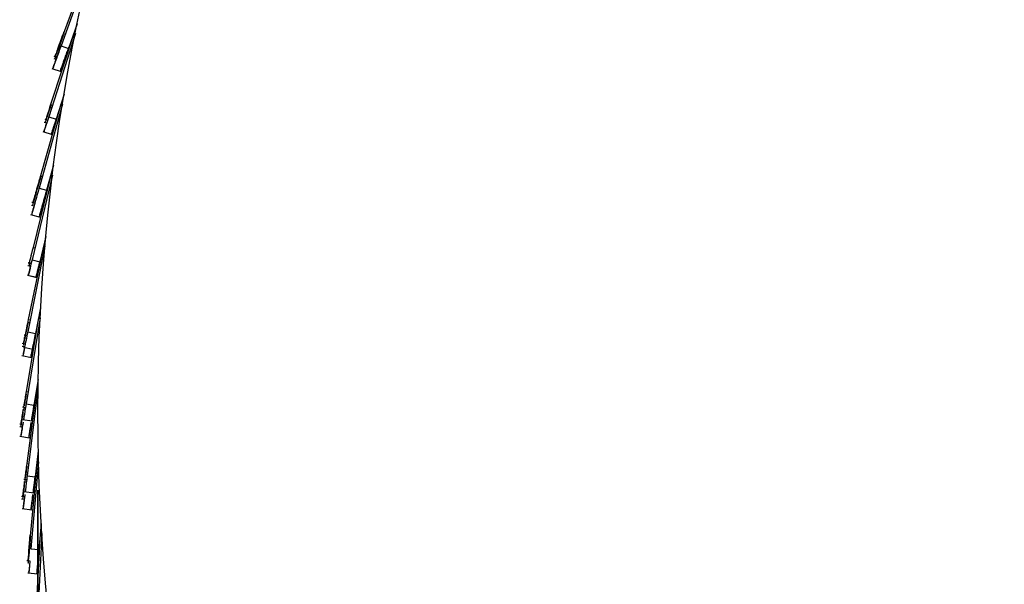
# Model space of a CAD drawing. Header units: millimetres. Extents: x 5 to 415, y 5 to 292.
# Tile 6 of 79: x 42 to 54, y 55 to 62. Entities that reach past the tile are written whole.
import ezdxf

# ---------------------------------------------------------------- set-up
doc = ezdxf.new("R2010")
doc.units = ezdxf.units.MM
doc.layers.add('CONTORNI', color=7, linetype='Continuous', lineweight=35)
doc.styles.add('SLDTEXTSTYLE0', font='TXT', dxfattribs={"width": 0.75})
doc.dimstyles.new('SLDDIMSTYLE0', dxfattribs={"dimtxt": 2.645833, "dimasz": 2, "dimexe": 0, "dimexo": 0.0625, "dimgap": 0.661458, "dimtad": 1, "dimdec": 1, "dimlfac": 10, "dimrnd": 1e-09, "dimzin": 12, "dimdsep": 46, "dimtxsty": 'SLDTEXTSTYLE0', "dimsah": 1, "dimcen": 0.09, "dimadec": 0, "dimazin": 3, "dimtfac": 1, "dimtdec": 1, "dimtofl": 0, "dimtmove": 0, "dimatfit": 3, "dimfxl": 0, "dimfrac": 2, "dimtolj": 1, "dimtzin": 12, "dimarcsym": 0})

# ---------------------------------------------------------------- blocks, each defined once
blk = doc.blocks.new('_D_4')
at = {"layer": 'CONTORNI', "color": 7}
for p, q in [((42.163, 55.928), (42.163, 20.577)), ((90.763, 55.928), (90.763, 20.577)), ((42.163, 21.577), (90.763, 21.577))]:
    blk.add_line(p, q, dxfattribs=at)
for points in [[(42.163, 21.577), (44.163, 21.327), (44.163, 21.827)], [(90.763, 21.577), (88.763, 21.827), (88.763, 21.327)]]:
    blk.add_solid(points, dxfattribs=at)
at = {"layer": 'CONTORNI', "color": 7, "char_height": 2.6458, "attachment_point": 1, "style": 'SLDTEXTSTYLE0'}
for s, insert in [('%%c', (61.864, 24.988)), ('486', (65.858, 24.988))]:
    blk.add_mtext(s, dxfattribs=dict(at, insert=insert))

msp = doc.modelspace()

# ---------------------------------------------------------------- linework, layer by layer
at = {"color": 7, "linetype": 'Continuous', "lineweight": 25}
for p, q in [((42.832, 62.647), (42.486, 61.713)), ((42.833, 62.598), (42.457, 61.558)), ((42.663, 61.835), (42.551, 61.524)), ((42.638, 61.712), (42.3, 60.659)), ((42.618, 61.711), (42.324, 60.815)), ((42.486, 61.713), (42.51, 61.705)), ((42.457, 61.558), (42.551, 61.524)), ((42.367, 61.428), (42.404, 61.414)), ((42.5, 61.386), (42.487, 61.349)), ((42.34, 61.272), (42.457, 61.23)), ((42.497, 60.943), (42.396, 60.628)), ((42.476, 60.819), (42.178, 59.754)), ((42.456, 60.818), (42.196, 59.911)), ((42.33, 60.813), (42.318, 60.779)), ((42.33, 60.813), (42.318, 60.779)), ((42.318, 60.779), (42.337, 60.773)), ((42.318, 60.779), (42.337, 60.773)), ((42.324, 60.815), (42.348, 60.807)), ((42.25, 60.628), (42.287, 60.616)), ((42.3, 60.659), (42.396, 60.628)), ((42.244, 60.592), (42.276, 60.582)), ((42.244, 60.592), (42.276, 60.582)), ((42.227, 60.472), (42.346, 60.434)), ((42.363, 60.045), (42.274, 59.727)), ((42.348, 59.92), (42.089, 58.846)), ((42.328, 59.919), (42.102, 59.003)), ((42.201, 59.909), (42.191, 59.875)), ((42.201, 59.909), (42.191, 59.875)), ((42.196, 59.911), (42.22, 59.904)), ((42.178, 59.754), (42.274, 59.727)), ((42.191, 59.875), (42.21, 59.869)), ((42.191, 59.875), (42.21, 59.869)), ((42.083, 59.541), (42.116, 59.532)), ((42.083, 59.541), (42.116, 59.532)), ((42.087, 59.578), (42.125, 59.567)), ((42.071, 59.42), (42.192, 59.387)), ((42.264, 59.144), (42.187, 58.822)), ((42.253, 59.018), (42.035, 57.934)), ((42.233, 59.016), (42.041, 58.092)), ((42.102, 59.003), (42.126, 58.997)), ((42.038, 58.774), (42.07, 58.766)), ((42.038, 58.774), (42.07, 58.766)), ((42.039, 58.775), (42.071, 58.767)), ((42.039, 58.775), (42.071, 58.767)), ((42.041, 58.81), (42.079, 58.801)), ((42.042, 58.812), (42.079, 58.802)), ((42.089, 58.846), (42.187, 58.822)), ((42.03, 58.653), (42.152, 58.624)), ((42.031, 58.654), (42.152, 58.625)), ((42.198, 58.239), (42.133, 57.915)), ((42.191, 58.113), (42.014, 57.022)), ((42.172, 58.11), (42.015, 57.179)), ((42.039, 58.055), (42.058, 58.051)), ((42.039, 58.055), (42.058, 58.051)), ((42.041, 58.092), (42.065, 58.087)), ((41.988, 57.897), (42.026, 57.889)), ((42.035, 57.934), (42.133, 57.915)), ((41.966, 57.792), (42.004, 57.784)), ((41.986, 57.86), (42.019, 57.854)), ((41.986, 57.86), (42.019, 57.854)), ((41.962, 57.633), (42.084, 57.609)), ((41.964, 57.755), (41.997, 57.748)), ((41.964, 57.755), (41.997, 57.748)), ((41.983, 57.739), (42.105, 57.714)), ((42.166, 57.332), (42.113, 57.005)), ((42.015, 57.179), (42.039, 57.175)), ((42.144, 57.199), (42.022, 56.266)), ((42.164, 57.206), (42.027, 56.109)), ((42.014, 57.022), (42.113, 57.005)), ((41.969, 56.984), (42.007, 56.978)), ((41.969, 56.948), (42.001, 56.942)), ((41.969, 56.948), (42.001, 56.942)), ((41.933, 56.77), (41.972, 56.764)), ((41.97, 56.826), (42.093, 56.806)), ((41.933, 56.734), (41.967, 56.728)), ((41.933, 56.734), (41.967, 56.728)), ((41.935, 56.612), (42.058, 56.592)), ((42.168, 56.426), (42.127, 56.096)), ((42.022, 56.266), (42.047, 56.263)), ((42.157, 56.338), (42.065, 55.345)), ((42.171, 56.289), (42.076, 55.187)), ((41.984, 56.07), (42.022, 56.065)), ((41.985, 56.033), (42.018, 56.029)), ((41.985, 56.033), (42.018, 56.029)), ((42.027, 56.109), (42.127, 56.096)), ((42.126, 56.108), (42.115, 56.02)), ((41.99, 55.912), (42.114, 55.896)), ((41.956, 55.855), (41.995, 55.849)), ((41.957, 55.818), (41.991, 55.814)), ((41.957, 55.818), (41.991, 55.814)), ((41.964, 55.696), (42.088, 55.681)), ((42.204, 55.508), (42.176, 55.179)), ((42.065, 55.345), (42.089, 55.343)), ((42.193, 55.379), (42.141, 54.435)), ((42.212, 55.382), (42.158, 54.278)), ((42.076, 55.187), (42.176, 55.179)), ((42.024, 55.038), (42.063, 55.035)), ((42.037, 54.882), (42.161, 54.871)), ((42.037, 54.881), (42.162, 54.87))]:
    msp.add_line(p, q, dxfattribs=at)
msp.add_circle((66.463, 56.928), 24.3, dxfattribs=at)
for points, knots in [([(42.486, 61.713), (42.468, 61.663), (42.43, 61.562), (42.415, 61.52), (42.419, 61.53), (42.437, 61.581), (42.462, 61.646), (42.488, 61.717), (42.496, 61.74), (42.48, 61.695), (42.45, 61.615), (42.418, 61.527), (42.392, 61.459), (42.377, 61.419), (42.381, 61.427), (42.381, 61.429)], [0, 0, 0, 0, 0.06569, 0.131071, 0.196424, 0.261852, 0.32735, 0.392866, 0.495802, 0.59881, 0.701898, 0.79394, 0.885898, 0.977713, 1, 1, 1, 1]), ([(42.479, 61.677), (42.46, 61.627), (42.423, 61.526), (42.408, 61.484), (42.412, 61.495), (42.43, 61.545), (42.454, 61.61), (42.48, 61.681), (42.489, 61.705), (42.472, 61.659), (42.443, 61.58), (42.41, 61.491), (42.394, 61.448), (42.387, 61.426)], [0, 0, 0, 0, 0.0742404, 0.1481321, 0.2219911, 0.2959354, 0.3699584, 0.4440023, 0.5603365, 0.6767525, 0.7932594, 0.8972821, 1, 1, 1, 1]), ([(42.457, 61.558), (42.438, 61.508), (42.402, 61.406), (42.386, 61.364), (42.39, 61.375), (42.409, 61.426), (42.432, 61.491), (42.458, 61.562), (42.466, 61.586), (42.45, 61.54), (42.421, 61.46), (42.389, 61.372), (42.364, 61.304), (42.35, 61.263), (42.353, 61.272), (42.353, 61.274)], [0, 0, 0, 0, 0.06569, 0.1310715, 0.1964239, 0.261852, 0.3273496, 0.3928657, 0.4958015, 0.5988096, 0.7018982, 0.7939404, 0.885898, 0.9777126, 1, 1, 1, 1]), ([(42.551, 61.524), (42.532, 61.474), (42.496, 61.372), (42.48, 61.33), (42.484, 61.341), (42.503, 61.392), (42.526, 61.457), (42.552, 61.528), (42.56, 61.552), (42.544, 61.506), (42.515, 61.426), (42.483, 61.338), (42.458, 61.27), (42.444, 61.229), (42.447, 61.238), (42.447, 61.239)], [0, 0, 0, 0, 0.06569, 0.1310715, 0.1964239, 0.261852, 0.3273496, 0.3928657, 0.4958015, 0.5988096, 0.7018982, 0.7939404, 0.885898, 0.9777126, 1, 1, 1, 1]), ([(42.392, 61.38), (42.391, 61.379), (42.381, 61.35), (42.364, 61.305), (42.349, 61.264), (42.353, 61.273), (42.353, 61.275)], [0, 0, 0, 0, 0.025541, 0.46041, 0.894603, 1, 1, 1, 1]), ([(42.392, 61.38), (42.391, 61.379), (42.381, 61.35), (42.364, 61.305), (42.349, 61.264), (42.353, 61.273), (42.353, 61.275)], [0, 0, 0, 0, 0.025541, 0.46041, 0.894603, 1, 1, 1, 1]), ([(42.392, 61.38), (42.391, 61.379), (42.381, 61.351), (42.365, 61.306), (42.35, 61.265), (42.353, 61.274), (42.354, 61.276)], [0, 0, 0, 0, 0.019707, 0.457179, 0.893972, 1, 1, 1, 1]), ([(42.39, 61.381), (42.382, 61.359), (42.366, 61.313), (42.352, 61.275), (42.355, 61.284), (42.355, 61.285)], [0, 0, 0, 0, 0.425921, 0.887866, 1, 1, 1, 1]), ([(42.385, 61.421), (42.379, 61.404), (42.371, 61.383), (42.374, 61.391), (42.374, 61.393)], [0, 0, 0, 0, 0.785519, 1, 1, 1, 1]), ([(42.404, 61.414), (42.398, 61.397), (42.386, 61.363), (42.39, 61.375), (42.392, 61.38)], [0, 0, 0, 0, 0.52297, 1, 1, 1, 1]), ([(42.404, 61.414), (42.398, 61.397), (42.386, 61.363), (42.39, 61.375), (42.392, 61.38)], [0, 0, 0, 0, 0.52297, 1, 1, 1, 1]), ([(42.501, 61.394), (42.494, 61.374), (42.483, 61.344), (42.486, 61.352), (42.487, 61.354)], [0, 0, 0, 0, 0.667812, 1, 1, 1, 1]), ([(42.507, 61.405), (42.505, 61.4), (42.499, 61.384), (42.498, 61.382), (42.498, 61.38)], [0, 0, 0, 0, 0.304024, 1, 1, 1, 1]), ([(42.479, 61.334), (42.473, 61.316), (42.458, 61.275), (42.446, 61.241), (42.449, 61.249), (42.449, 61.251)], [0, 0, 0, 0, 0.37038, 0.877017, 1, 1, 1, 1]), ([(42.318, 60.779), (42.302, 60.727), (42.268, 60.625), (42.255, 60.585), (42.257, 60.592), (42.258, 60.593)], [0, 0, 0, 0, 0.443594, 0.88675, 1, 1, 1, 1]), ([(42.318, 60.779), (42.302, 60.727), (42.268, 60.625), (42.255, 60.585), (42.257, 60.592), (42.258, 60.593)], [0, 0, 0, 0, 0.443594, 0.88675, 1, 1, 1, 1]), ([(42.324, 60.815), (42.308, 60.763), (42.274, 60.661), (42.261, 60.621), (42.263, 60.628), (42.264, 60.629)], [0, 0, 0, 0, 0.443594, 0.88675, 1, 1, 1, 1]), ([(42.3, 60.659), (42.284, 60.607), (42.251, 60.504), (42.238, 60.464), (42.24, 60.472), (42.241, 60.473)], [0, 0, 0, 0, 0.443594, 0.88675, 1, 1, 1, 1]), ([(42.396, 60.631), (42.379, 60.579), (42.346, 60.476), (42.334, 60.436), (42.336, 60.443), (42.336, 60.445)], [0, 0, 0, 0, 0.443594, 0.88675, 1, 1, 1, 1]), ([(42.396, 60.629), (42.379, 60.578), (42.346, 60.475), (42.333, 60.435), (42.336, 60.442), (42.336, 60.444)], [0, 0, 0, 0, 0.443594, 0.88675, 1, 1, 1, 1]), ([(42.396, 60.629), (42.379, 60.578), (42.346, 60.475), (42.333, 60.435), (42.336, 60.442), (42.336, 60.444)], [0, 0, 0, 0, 0.443594, 0.88675, 1, 1, 1, 1]), ([(42.396, 60.628), (42.379, 60.577), (42.346, 60.474), (42.333, 60.434), (42.336, 60.441), (42.336, 60.443)], [0, 0, 0, 0, 0.443594, 0.88675, 1, 1, 1, 1]), ([(42.397, 60.64), (42.381, 60.589), (42.348, 60.486), (42.335, 60.446), (42.337, 60.453), (42.338, 60.454)], [0, 0, 0, 0, 0.443594, 0.88675, 1, 1, 1, 1]), ([(42.275, 60.582), (42.268, 60.56), (42.246, 60.49), (42.238, 60.466), (42.24, 60.473), (42.241, 60.474)], [0, 0, 0, 0, 0.2564773, 0.8486641, 1, 1, 1, 1]), ([(42.275, 60.582), (42.268, 60.56), (42.246, 60.49), (42.238, 60.466), (42.24, 60.473), (42.241, 60.474)], [0, 0, 0, 0, 0.2564773, 0.8486641, 1, 1, 1, 1]), ([(42.275, 60.582), (42.269, 60.561), (42.246, 60.491), (42.239, 60.467), (42.241, 60.474), (42.241, 60.475)], [0, 0, 0, 0, 0.2529044, 0.8479369, 1, 1, 1, 1]), ([(42.274, 60.582), (42.268, 60.565), (42.247, 60.498), (42.24, 60.477), (42.242, 60.484), (42.243, 60.485)], [0, 0, 0, 0, 0.221957, 0.841638, 1, 1, 1, 1]), ([(42.196, 59.911), (42.195, 59.908), (42.191, 59.894), (42.17, 59.818), (42.14, 59.716), (42.116, 59.63), (42.101, 59.579), (42.101, 59.579), (42.101, 59.579)], [0, 0, 0, 0, 0.048158, 0.268748, 0.489406, 0.709976, 0.883136, 1, 1, 1, 1]), ([(42.178, 59.754), (42.177, 59.752), (42.173, 59.737), (42.152, 59.661), (42.123, 59.559), (42.099, 59.473), (42.085, 59.422), (42.085, 59.422), (42.085, 59.422)], [0, 0, 0, 0, 0.048158, 0.268748, 0.489406, 0.709976, 0.883136, 1, 1, 1, 1]), ([(42.191, 59.875), (42.191, 59.872), (42.187, 59.857), (42.165, 59.782), (42.136, 59.68), (42.111, 59.594), (42.097, 59.543), (42.097, 59.543), (42.097, 59.543)], [0, 0, 0, 0, 0.048158, 0.268748, 0.489406, 0.709976, 0.883136, 1, 1, 1, 1]), ([(42.191, 59.875), (42.191, 59.872), (42.187, 59.857), (42.165, 59.782), (42.136, 59.68), (42.111, 59.594), (42.097, 59.543), (42.097, 59.543), (42.097, 59.543)], [0, 0, 0, 0, 0.048158, 0.268748, 0.489406, 0.709976, 0.883136, 1, 1, 1, 1]), ([(42.274, 59.727), (42.273, 59.725), (42.269, 59.711), (42.248, 59.636), (42.22, 59.535), (42.196, 59.448), (42.181, 59.397), (42.181, 59.397), (42.181, 59.397)], [0, 0, 0, 0, 0.037423, 0.260501, 0.483647, 0.706705, 0.881818, 1, 1, 1, 1]), ([(42.274, 59.727), (42.274, 59.725), (42.269, 59.71), (42.248, 59.634), (42.22, 59.532), (42.195, 59.446), (42.181, 59.395), (42.181, 59.395), (42.181, 59.395)], [0, 0, 0, 0, 0.048158, 0.268748, 0.489406, 0.709976, 0.883136, 1, 1, 1, 1]), ([(42.274, 59.727), (42.273, 59.725), (42.269, 59.71), (42.248, 59.635), (42.22, 59.533), (42.195, 59.447), (42.181, 59.396), (42.181, 59.396), (42.181, 59.396)], [0, 0, 0, 0, 0.043346, 0.265052, 0.486824, 0.70851, 0.882545, 1, 1, 1, 1]), ([(42.274, 59.727), (42.273, 59.725), (42.269, 59.71), (42.248, 59.635), (42.22, 59.533), (42.195, 59.447), (42.181, 59.396), (42.181, 59.396), (42.181, 59.396)], [0, 0, 0, 0, 0.043346, 0.265052, 0.486824, 0.70851, 0.882545, 1, 1, 1, 1]), ([(42.272, 59.728), (42.265, 59.702), (42.251, 59.65), (42.221, 59.543), (42.197, 59.458), (42.182, 59.407), (42.182, 59.407), (42.182, 59.407)], [0, 0, 0, 0, 0.2263727, 0.459817, 0.693169, 0.8763636, 1, 1, 1, 1]), ([(42.115, 59.532), (42.11, 59.511), (42.097, 59.466), (42.085, 59.424), (42.085, 59.424), (42.085, 59.424)], [0, 0, 0, 0, 0.332498, 0.731033, 1, 1, 1, 1]), ([(42.115, 59.532), (42.109, 59.511), (42.097, 59.466), (42.085, 59.423), (42.085, 59.423), (42.085, 59.423)], [0, 0, 0, 0, 0.336704, 0.732728, 1, 1, 1, 1]), ([(42.115, 59.532), (42.109, 59.511), (42.097, 59.466), (42.085, 59.423), (42.085, 59.423), (42.085, 59.423)], [0, 0, 0, 0, 0.336704, 0.732728, 1, 1, 1, 1]), ([(42.114, 59.532), (42.109, 59.515), (42.097, 59.474), (42.086, 59.434), (42.086, 59.434), (42.086, 59.434)], [0, 0, 0, 0, 0.2953323, 0.7160568, 1, 1, 1, 1]), ([(42.102, 59.003), (42.089, 58.952), (42.064, 58.851), (42.053, 58.808), (42.055, 58.813), (42.055, 58.815)], [0, 0, 0, 0, 0.424212, 0.846638, 1, 1, 1, 1]), ([(42.089, 58.846), (42.077, 58.795), (42.053, 58.693), (42.042, 58.65), (42.044, 58.656), (42.044, 58.657)], [0, 0, 0, 0, 0.424212, 0.846638, 1, 1, 1, 1]), ([(42.07, 58.766), (42.065, 58.746), (42.049, 58.678), (42.042, 58.652), (42.044, 58.657), (42.044, 58.658)], [0, 0, 0, 0, 0.232151, 0.795482, 1, 1, 1, 1]), ([(42.07, 58.766), (42.065, 58.746), (42.049, 58.678), (42.042, 58.652), (42.044, 58.657), (42.044, 58.658)], [0, 0, 0, 0, 0.232151, 0.795482, 1, 1, 1, 1]), ([(42.068, 58.767), (42.065, 58.75), (42.049, 58.686), (42.043, 58.663), (42.045, 58.668), (42.045, 58.669)], [0, 0, 0, 0, 0.197153, 0.786161, 1, 1, 1, 1]), ([(42.07, 58.767), (42.065, 58.747), (42.049, 58.679), (42.043, 58.653), (42.044, 58.658), (42.044, 58.659)], [0, 0, 0, 0, 0.23241, 0.795551, 1, 1, 1, 1]), ([(42.059, 58.807), (42.056, 58.793), (42.05, 58.77), (42.052, 58.776), (42.052, 58.778)], [0, 0, 0, 0, 0.614204, 1, 1, 1, 1]), ([(42.059, 58.807), (42.056, 58.793), (42.05, 58.77), (42.052, 58.776), (42.052, 58.778)], [0, 0, 0, 0, 0.614204, 1, 1, 1, 1]), ([(42.186, 58.823), (42.174, 58.772), (42.15, 58.671), (42.139, 58.628), (42.141, 58.633), (42.141, 58.635)], [0, 0, 0, 0, 0.424212, 0.846638, 1, 1, 1, 1]), ([(42.186, 58.823), (42.174, 58.772), (42.15, 58.671), (42.139, 58.628), (42.141, 58.633), (42.141, 58.635)], [0, 0, 0, 0, 0.424212, 0.846638, 1, 1, 1, 1]), ([(42.188, 58.834), (42.175, 58.783), (42.151, 58.682), (42.14, 58.639), (42.142, 58.644), (42.142, 58.645)], [0, 0, 0, 0, 0.424212, 0.846638, 1, 1, 1, 1]), ([(42.187, 58.824), (42.175, 58.773), (42.15, 58.672), (42.14, 58.629), (42.141, 58.634), (42.141, 58.636)], [0, 0, 0, 0, 0.424212, 0.846638, 1, 1, 1, 1]), ([(42.187, 58.822), (42.174, 58.771), (42.15, 58.67), (42.14, 58.627), (42.141, 58.632), (42.141, 58.634)], [0, 0, 0, 0, 0.424212, 0.846638, 1, 1, 1, 1]), ([(42.039, 58.055), (42.024, 57.983), (41.994, 57.839), (41.978, 57.76), (41.978, 57.76), (41.978, 57.76)], [0, 0, 0, 0, 0.375669, 0.750161, 1, 1, 1, 1]), ([(42.039, 58.055), (42.024, 57.983), (41.994, 57.839), (41.978, 57.76), (41.978, 57.76), (41.978, 57.76)], [0, 0, 0, 0, 0.375669, 0.750161, 1, 1, 1, 1]), ([(42.041, 58.092), (42.026, 58.02), (41.996, 57.875), (41.98, 57.797), (41.98, 57.797), (41.98, 57.796)], [0, 0, 0, 0, 0.375669, 0.750161, 1, 1, 1, 1]), ([(42.035, 57.934), (42.02, 57.862), (41.991, 57.717), (41.975, 57.639), (41.975, 57.638), (41.975, 57.638)], [0, 0, 0, 0, 0.375669, 0.750161, 1, 1, 1, 1]), ([(42.133, 57.915), (42.118, 57.842), (42.089, 57.697), (42.073, 57.619), (42.073, 57.619), (42.073, 57.619)], [0, 0, 0, 0, 0.375669, 0.750161, 1, 1, 1, 1]), ([(42.132, 57.91), (42.118, 57.84), (42.089, 57.698), (42.073, 57.621), (42.073, 57.621), (42.073, 57.621)], [0, 0, 0, 0, 0.367984, 0.747086, 1, 1, 1, 1]), ([(42.132, 57.91), (42.117, 57.84), (42.089, 57.697), (42.073, 57.62), (42.073, 57.62), (42.073, 57.62)], [0, 0, 0, 0, 0.369358, 0.747636, 1, 1, 1, 1]), ([(42.13, 57.911), (42.117, 57.844), (42.089, 57.706), (42.074, 57.631), (42.074, 57.631), (42.074, 57.631)], [0, 0, 0, 0, 0.356191, 0.742367, 1, 1, 1, 1]), ([(41.995, 57.748), (41.988, 57.711), (41.975, 57.647), (41.975, 57.649), (41.976, 57.65)], [0, 0, 0, 0, 0.594815, 1, 1, 1, 1]), ([(41.997, 57.748), (41.996, 57.745), (41.982, 57.677), (41.976, 57.643), (41.975, 57.641), (41.975, 57.639)], [0, 0, 0, 0, 0.026028, 0.610245, 1, 1, 1, 1]), ([(41.995, 57.737), (41.987, 57.7), (41.975, 57.637), (41.975, 57.64), (41.975, 57.641)], [0, 0, 0, 0, 0.589183, 1, 1, 1, 1]), ([(42.015, 57.179), (42.01, 57.149), (42, 57.091), (41.99, 57.031), (41.984, 56.996), (41.981, 56.981), (41.982, 56.983), (41.982, 56.984)], [0, 0, 0, 0, 0.273165, 0.518702, 0.739635, 0.938964, 1, 1, 1, 1]), ([(42.014, 57.143), (42.009, 57.112), (41.999, 57.053), (41.993, 57.014), (41.99, 56.996)], [0, 0, 0, 0, 0.526632, 1, 1, 1, 1]), ([(42.014, 57.143), (42.009, 57.111), (42.002, 57.068), (41.997, 57.039), (41.995, 57.031)], [0, 0, 0, 0, 0.726374, 1, 1, 1, 1]), ([(42.014, 57.022), (42.009, 56.991), (42, 56.933), (41.99, 56.873), (41.984, 56.838), (41.982, 56.823), (41.982, 56.825), (41.982, 56.826)], [0, 0, 0, 0, 0.273165, 0.518702, 0.739635, 0.938964, 1, 1, 1, 1]), ([(42.113, 57.017), (42.108, 56.987), (42.099, 56.929), (42.089, 56.869), (42.083, 56.834), (42.081, 56.819), (42.081, 56.821), (42.081, 56.822)], [0, 0, 0, 0, 0.273165, 0.518702, 0.739635, 0.938964, 1, 1, 1, 1]), ([(42.113, 57.008), (42.108, 56.977), (42.099, 56.919), (42.089, 56.859), (42.083, 56.824), (42.081, 56.809), (42.081, 56.811), (42.081, 56.812)], [0, 0, 0, 0, 0.273165, 0.518702, 0.739635, 0.938964, 1, 1, 1, 1]), ([(41.976, 56.948), (41.973, 56.934), (41.965, 56.886), (41.955, 56.823), (41.946, 56.773), (41.946, 56.774), (41.946, 56.774)], [0, 0, 0, 0, 0.140204, 0.446073, 0.771643, 1, 1, 1, 1]), ([(41.975, 56.912), (41.973, 56.897), (41.965, 56.85), (41.954, 56.786), (41.946, 56.737), (41.946, 56.737), (41.946, 56.737)], [0, 0, 0, 0, 0.140204, 0.446073, 0.771643, 1, 1, 1, 1]), ([(41.975, 56.912), (41.973, 56.897), (41.965, 56.85), (41.954, 56.786), (41.946, 56.737), (41.946, 56.737), (41.946, 56.737)], [0, 0, 0, 0, 0.140204, 0.446073, 0.771643, 1, 1, 1, 1]), ([(41.987, 56.981), (41.986, 56.974), (41.983, 56.955), (41.981, 56.945), (41.981, 56.947), (41.981, 56.947)], [0, 0, 0, 0, 0.327415, 0.842331, 1, 1, 1, 1]), ([(41.987, 56.981), (41.986, 56.974), (41.983, 56.955), (41.981, 56.945), (41.981, 56.947), (41.981, 56.947)], [0, 0, 0, 0, 0.3274155, 0.8423309, 1, 1, 1, 1]), ([(42.113, 57.007), (42.108, 56.976), (42.098, 56.918), (42.088, 56.858), (42.083, 56.823), (42.08, 56.808), (42.081, 56.81), (42.081, 56.811)], [0, 0, 0, 0, 0.273165, 0.518702, 0.739635, 0.938964, 1, 1, 1, 1]), ([(42.113, 57.007), (42.108, 56.976), (42.098, 56.918), (42.088, 56.858), (42.083, 56.823), (42.08, 56.808), (42.081, 56.81), (42.081, 56.811)], [0, 0, 0, 0, 0.273165, 0.518702, 0.739635, 0.938964, 1, 1, 1, 1]), ([(42.113, 57.005), (42.108, 56.975), (42.099, 56.917), (42.089, 56.857), (42.083, 56.822), (42.081, 56.807), (42.081, 56.809), (42.081, 56.81)], [0, 0, 0, 0, 0.273165, 0.518702, 0.739635, 0.938964, 1, 1, 1, 1]), ([(41.977, 56.79), (41.974, 56.775), (41.967, 56.728), (41.956, 56.665), (41.948, 56.615), (41.948, 56.615), (41.948, 56.615)], [0, 0, 0, 0, 0.1402045, 0.4460734, 0.7716427, 1, 1, 1, 1]), ([(42.075, 56.786), (42.073, 56.771), (42.065, 56.724), (42.055, 56.661), (42.047, 56.611), (42.047, 56.611), (42.047, 56.611)], [0, 0, 0, 0, 0.1402045, 0.4460734, 0.7716427, 1, 1, 1, 1]), ([(42.075, 56.777), (42.073, 56.762), (42.065, 56.714), (42.055, 56.651), (42.047, 56.601), (42.047, 56.601), (42.047, 56.602)], [0, 0, 0, 0, 0.140204, 0.446073, 0.771643, 1, 1, 1, 1]), ([(42.075, 56.775), (42.073, 56.761), (42.065, 56.713), (42.055, 56.65), (42.047, 56.6), (42.047, 56.6), (42.047, 56.6)], [0, 0, 0, 0, 0.140204, 0.446073, 0.771643, 1, 1, 1, 1]), ([(42.075, 56.775), (42.073, 56.761), (42.065, 56.713), (42.055, 56.65), (42.047, 56.6), (42.047, 56.6), (42.047, 56.6)], [0, 0, 0, 0, 0.1402045, 0.4460734, 0.7716427, 1, 1, 1, 1]), ([(42.075, 56.774), (42.073, 56.759), (42.065, 56.712), (42.055, 56.649), (42.047, 56.599), (42.047, 56.599), (42.047, 56.599)], [0, 0, 0, 0, 0.1402045, 0.4460734, 0.7716427, 1, 1, 1, 1]), ([(41.966, 56.728), (41.963, 56.708), (41.955, 56.659), (41.948, 56.616), (41.948, 56.616), (41.948, 56.617)], [0, 0, 0, 0, 0.290752, 0.707611, 1, 1, 1, 1]), ([(41.966, 56.728), (41.963, 56.708), (41.955, 56.66), (41.948, 56.618), (41.948, 56.618), (41.948, 56.618)], [0, 0, 0, 0, 0.286658, 0.705923, 1, 1, 1, 1]), ([(41.965, 56.728), (41.962, 56.712), (41.955, 56.667), (41.948, 56.627), (41.948, 56.627), (41.948, 56.627)], [0, 0, 0, 0, 0.249961, 0.690795, 1, 1, 1, 1]), ([(41.966, 56.728), (41.963, 56.708), (41.955, 56.659), (41.948, 56.616), (41.948, 56.616), (41.948, 56.617)], [0, 0, 0, 0, 0.290752, 0.707611, 1, 1, 1, 1]), ([(42.022, 56.266), (42.018, 56.236), (42.01, 56.177), (42.003, 56.117), (41.998, 56.082), (41.996, 56.067), (41.996, 56.069), (41.996, 56.07)], [0, 0, 0, 0, 0.273165, 0.518702, 0.739635, 0.938964, 1, 1, 1, 1]), ([(42.023, 56.23), (42.019, 56.199), (42.011, 56.14), (42.006, 56.101), (42.004, 56.082)], [0, 0, 0, 0, 0.526632, 1, 1, 1, 1]), ([(42.023, 56.23), (42.019, 56.198), (42.013, 56.154), (42.009, 56.125), (42.008, 56.117)], [0, 0, 0, 0, 0.726374, 1, 1, 1, 1]), ([(41.992, 56.034), (41.99, 56.019), (41.984, 55.972), (41.975, 55.908), (41.969, 55.858), (41.969, 55.858), (41.969, 55.859)], [0, 0, 0, 0, 0.140204, 0.446073, 0.771643, 1, 1, 1, 1]), ([(42.002, 56.067), (42.001, 56.06), (41.998, 56.041), (41.997, 56.031), (41.997, 56.033), (41.997, 56.033)], [0, 0, 0, 0, 0.327314, 0.842307, 1, 1, 1, 1]), ([(42.002, 56.067), (42.001, 56.06), (41.998, 56.041), (41.997, 56.031), (41.997, 56.033), (41.997, 56.033)], [0, 0, 0, 0, 0.327314, 0.842307, 1, 1, 1, 1]), ([(42.027, 56.109), (42.024, 56.078), (42.016, 56.02), (42.009, 55.959), (42.005, 55.924), (42.003, 55.909), (42.003, 55.911), (42.003, 55.912)], [0, 0, 0, 0, 0.273165, 0.518702, 0.739635, 0.938964, 1, 1, 1, 1]), ([(42.127, 56.098), (42.123, 56.068), (42.116, 56.009), (42.108, 55.949), (42.104, 55.914), (42.102, 55.899), (42.102, 55.901), (42.102, 55.902)], [0, 0, 0, 0, 0.273165, 0.518702, 0.739635, 0.938964, 1, 1, 1, 1]), ([(42.126, 56.097), (42.123, 56.067), (42.115, 56.008), (42.108, 55.948), (42.103, 55.913), (42.102, 55.898), (42.102, 55.9), (42.102, 55.901)], [0, 0, 0, 0, 0.273165, 0.518702, 0.739635, 0.938964, 1, 1, 1, 1]), ([(42.127, 56.096), (42.123, 56.066), (42.116, 56.007), (42.108, 55.947), (42.104, 55.912), (42.102, 55.897), (42.102, 55.899), (42.102, 55.9)], [0, 0, 0, 0, 0.273165, 0.518702, 0.739635, 0.938964, 1, 1, 1, 1]), ([(42.115, 56.017), (42.112, 55.997), (42.107, 55.957), (42.103, 55.924), (42.101, 55.909), (42.102, 55.911), (42.102, 55.911)], [0, 0, 0, 0, 0.325658, 0.635204, 0.914484, 1, 1, 1, 1]), ([(41.993, 55.998), (41.991, 55.983), (41.985, 55.935), (41.976, 55.872), (41.97, 55.821), (41.97, 55.822), (41.97, 55.822)], [0, 0, 0, 0, 0.140204, 0.446073, 0.771643, 1, 1, 1, 1]), ([(41.993, 55.998), (41.991, 55.983), (41.985, 55.935), (41.976, 55.872), (41.97, 55.821), (41.97, 55.822), (41.97, 55.822)], [0, 0, 0, 0, 0.140204, 0.446073, 0.771643, 1, 1, 1, 1]), ([(41.99, 55.814), (41.988, 55.793), (41.982, 55.744), (41.976, 55.701), (41.976, 55.701), (41.976, 55.702)], [0, 0, 0, 0, 0.290825, 0.707641, 1, 1, 1, 1]), ([(41.989, 55.814), (41.987, 55.798), (41.981, 55.753), (41.976, 55.712), (41.976, 55.712), (41.976, 55.712)], [0, 0, 0, 0, 0.25008, 0.690844, 1, 1, 1, 1]), ([(41.999, 55.876), (41.997, 55.861), (41.991, 55.814), (41.983, 55.75), (41.977, 55.7), (41.977, 55.7), (41.977, 55.7)], [0, 0, 0, 0, 0.140204, 0.446073, 0.771643, 1, 1, 1, 1]), ([(41.99, 55.814), (41.988, 55.794), (41.982, 55.745), (41.977, 55.703), (41.977, 55.703), (41.977, 55.703)], [0, 0, 0, 0, 0.286764, 0.705967, 1, 1, 1, 1]), ([(42.097, 55.876), (42.095, 55.861), (42.089, 55.813), (42.082, 55.75), (42.075, 55.7), (42.075, 55.7), (42.075, 55.7)], [0, 0, 0, 0, 0.140204, 0.446073, 0.771643, 1, 1, 1, 1]), ([(42.097, 55.865), (42.096, 55.85), (42.09, 55.802), (42.082, 55.739), (42.075, 55.689), (42.075, 55.689), (42.075, 55.689)], [0, 0, 0, 0, 0.140204, 0.446073, 0.771643, 1, 1, 1, 1]), ([(42.098, 55.866), (42.096, 55.851), (42.09, 55.803), (42.082, 55.74), (42.076, 55.69), (42.076, 55.69), (42.076, 55.69)], [0, 0, 0, 0, 0.140204, 0.446073, 0.771643, 1, 1, 1, 1]), ([(42.098, 55.864), (42.096, 55.849), (42.09, 55.801), (42.082, 55.738), (42.076, 55.688), (42.076, 55.688), (42.076, 55.688)], [0, 0, 0, 0, 0.140204, 0.446073, 0.771643, 1, 1, 1, 1]), ([(42.065, 55.345), (42.06, 55.291), (42.05, 55.184), (42.046, 55.139), (42.047, 55.151), (42.052, 55.204), (42.058, 55.274), (42.065, 55.349), (42.067, 55.374), (42.063, 55.326), (42.055, 55.241), (42.046, 55.147), (42.04, 55.075), (42.036, 55.032), (42.037, 55.041), (42.037, 55.043)], [0, 0, 0, 0, 0.06569, 0.131071, 0.196424, 0.261852, 0.32735, 0.392866, 0.495802, 0.59881, 0.701898, 0.79394, 0.885898, 0.977713, 1, 1, 1, 1]), ([(42.067, 55.308), (42.062, 55.255), (42.052, 55.147), (42.048, 55.103), (42.049, 55.114), (42.054, 55.168), (42.06, 55.237), (42.067, 55.312), (42.069, 55.337), (42.065, 55.289), (42.057, 55.205), (42.049, 55.11), (42.045, 55.065), (42.042, 55.042)], [0, 0, 0, 0, 0.074238, 0.148127, 0.221983, 0.295925, 0.369945, 0.443986, 0.560316, 0.676728, 0.793231, 0.89725, 1, 1, 1, 1]), ([(42.042, 55.037), (42.04, 55.019), (42.038, 54.996), (42.039, 55.005), (42.039, 55.007)], [0, 0, 0, 0, 0.785271, 1, 1, 1, 1]), ([(42.062, 55.035), (42.061, 55.016), (42.058, 54.981), (42.059, 54.993), (42.059, 54.999)], [0, 0, 0, 0, 0.517498, 1, 1, 1, 1]), ([(42.162, 55.04), (42.16, 55.019), (42.157, 54.987), (42.158, 54.995), (42.158, 54.998)], [0, 0, 0, 0, 0.668355, 1, 1, 1, 1]), ([(42.058, 54.999), (42.056, 54.976), (42.052, 54.927), (42.048, 54.886), (42.049, 54.896), (42.049, 54.897)], [0, 0, 0, 0, 0.426695, 0.888017, 1, 1, 1, 1]), ([(42.059, 54.999), (42.059, 54.997), (42.057, 54.968), (42.053, 54.92), (42.049, 54.876), (42.05, 54.886), (42.05, 54.888)], [0, 0, 0, 0, 0.020774, 0.45777, 0.894087, 1, 1, 1, 1]), ([(42.059, 54.999), (42.059, 54.997), (42.056, 54.967), (42.052, 54.919), (42.049, 54.875), (42.049, 54.885), (42.05, 54.887)], [0, 0, 0, 0, 0.026344, 0.460854, 0.894689, 1, 1, 1, 1]), ([(42.156, 54.976), (42.155, 54.958), (42.151, 54.915), (42.148, 54.878), (42.148, 54.886), (42.148, 54.886)], [0, 0, 0, 0, 0.399181, 0.944125, 1, 1, 1, 1]), ([(42.159, 54.991), (42.159, 54.989), (42.156, 54.959), (42.152, 54.912), (42.148, 54.868), (42.149, 54.877), (42.149, 54.879)], [0, 0, 0, 0, 0.025153, 0.460195, 0.894561, 1, 1, 1, 1]), ([(42.159, 54.991), (42.159, 54.989), (42.156, 54.959), (42.152, 54.91), (42.148, 54.867), (42.149, 54.876), (42.149, 54.878)], [0, 0, 0, 0, 0.031134, 0.463507, 0.895207, 1, 1, 1, 1])]:
    msp.add_open_spline(points, degree=3, knots=knots, dxfattribs=at)

# ---------------------------------------------------------------- dimensions: what is measured, and where the dimension line sits
at = {"layer": 'CONTORNI', "color": 7}
dim = msp.add_linear_dim(base=(90.763, 21.577), p1=(42.163, 56.928), p2=(90.763, 56.928), text='%%c<>', dimstyle='SLDDIMSTYLE0', dxfattribs=at)
dim.commit()
dim.dimension.update_dxf_attribs({"geometry": '_D_4', "text_midpoint": (66.793, 21.577), "dimtype": 160})

doc.saveas('drawing.dxf')
